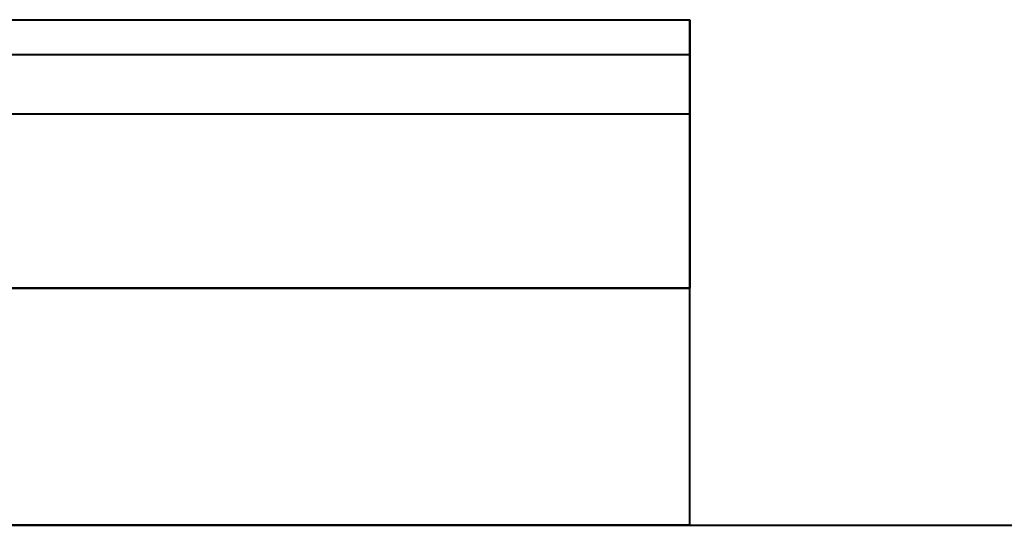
# Model space of a CAD drawing. Header units: millimetres. Extents: x -1442 to 3067, y -120 to 1210.
# Tile 70 of 71: x 505 to 647, y 1138 to 1210. Entities that reach past the tile are written whole.
import ezdxf

# ---------------------------------------------------------------- set-up
doc = ezdxf.new("R2010")
doc.units = ezdxf.units.MM
doc.layers.add('A-GENM', color=13, linetype='Continuous', lineweight=40)

# ---------------------------------------------------------------- blocks, each defined once
blk = doc.blocks.new('Nexa Toit - 2000-762010-Gauche')
at = {"layer": 'A-GENM'}
for p, q in [((-601.5, 1210.5), (601.5, 1210.5)), ((-601.5, 1210.5), (601.5, 1210.5)), ((601.5, 1197), (601.5, 1210.5)), ((601.5, 1210.5), (601.5, 1172)), ((-601.5, 1205.5), (601.5, 1205.5)), ((-601.5, 1205.5), (601.5, 1205.5)), ((601.5, 1172), (601.5, 1205.5)), ((601.5, 1205.5), (601.5, 1197)), ((-601.5, 1197), (601.5, 1197)), ((-601.5, 1197), (601.5, 1197)), ((601.5, 1172), (-601.5, 1172)), ((-601.5, 1172), (601.5, 1172)), ((-601.5, 1172), (601.5, 1172)), ((601.5, 1172), (-601.5, 1172)), ((601.5, 1138), (601.5, 1172)), ((601.5, 1138), (601.5, 1172)), ((-601.5, 1138), (601.5, 1138)), ((601.5, 1138), (-601.5, 1138))]:
    blk.add_line(p, q, dxfattribs=at)
blk = doc.blocks.new('Maintenance r21 - Maintenance r21-762144-Gauche')
at = {"layer": 'A-GENM'}
blk.add_line((476, 1138), (1392, 1138), dxfattribs=at)
blk.add_line((476, 1138), (1392, 1138), dxfattribs=at)

msp = doc.modelspace()

# ---------------------------------------------------------------- block references
at = {"layer": 'A-GENM'}
for name in ['Nexa Toit - 2000-762010-Gauche', 'Maintenance r21 - Maintenance r21-762144-Gauche']:
    msp.add_blockref(name, (0, 0), dxfattribs=at)

doc.saveas('drawing.dxf')
